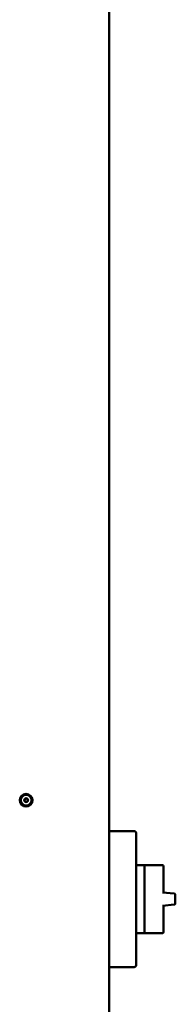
# Model space of a CAD drawing. Header units: millimetres. Extents: x 90 to 4365, y 90 to 12186.
# Tile 18 of 21: x 2905 to 3052, y 1508 to 2436. Entities that reach past the tile are written whole.
import ezdxf

# ---------------------------------------------------------------- set-up
doc = ezdxf.new("R2010")
doc.units = ezdxf.units.MM
doc.header["$LTSCALE"] = 15
doc.layers.add('Visible (ISO)', color=7, linetype='Continuous', lineweight=50)

msp = doc.modelspace()

# ---------------------------------------------------------------- linework, layer by layer
at = {"layer": 'Visible (ISO)'}
for p, q in [((2989.35, 2479.78), (2989.35, 957.78)), ((2989.35, 1670.87), (3012.85, 1670.87)), ((3014.85, 1666.87), (3014.85, 1668.87)), ((3014.85, 1666.87), (3014.85, 1546.68)), ((3021.65, 1638.78), (3014.85, 1638.78)), ((3022.65, 1638.78), (3039.55, 1638.78)), ((3022.65, 1630.28), (3022.65, 1637.78)), ((3040.55, 1612.89), (3040.55, 1637.78)), ((3022.65, 1630.28), (3022.65, 1614.72)), ((3050.55, 1612.02), (3039.55, 1612.98)), ((3051.55, 1611.01), (3051.55, 1606.78)), ((3051.55, 1606.78), (3051.55, 1602.54)), ((3022.65, 1598.84), (3022.65, 1583.28)), ((3039.55, 1600.58), (3050.55, 1601.54)), ((3040.55, 1575.78), (3040.55, 1600.67)), ((3022.65, 1575.78), (3022.65, 1583.28)), ((3014.85, 1574.78), (3021.65, 1574.78)), ((3022.65, 1574.78), (3039.55, 1574.78)), ((3012.85, 1542.68), (2989.35, 1542.68)), ((3014.85, 1544.68), (3014.85, 1546.68))]:
    msp.add_line(p, q, dxfattribs=at)
for radius in [6, 5, 1.8, 1.5]:
    msp.add_circle((2911.35, 1700.03), radius, dxfattribs=at)
for centre, radius, start, end in [((3012.85, 1668.87), 2, 0, 90), ((3021.65, 1637.78), 1, 0, 90), ((3039.55, 1637.78), 1, 0, 90), ((3021.65, 1575.78), 1, 270, 0), ((3039.55, 1575.78), 1, 270, 0), ((3012.85, 1544.68), 2, 270, 0)]:
    msp.add_arc(centre, radius, start, end, dxfattribs=at)
for centre, major_axis, start_param, end_param in [((3050.62, 1612.01), (-3.96, 0.35), 4.707847, 4.729846), ((3050.62, 1601.55), (3.96, 0.35), 4.694932, 4.716931)]:
    msp.add_ellipse(centre, major_axis=major_axis, ratio=0.000077, start_param=start_param, end_param=end_param, dxfattribs=at)
for points in [[(2909.56, 1700.03), (2910, 1700.8), (2910.45, 1701.58)], [(2910.45, 1698.48), (2910, 1699.25), (2909.56, 1700.03)], [(2910.45, 1701.58), (2911.35, 1701.58), (2912.24, 1701.58)], [(2912.24, 1701.58), (2912.69, 1700.8), (2913.14, 1700.03)], [(2913.14, 1700.03), (2912.69, 1699.25), (2912.24, 1698.48)], [(2912.24, 1698.48), (2911.35, 1698.48), (2910.45, 1698.48)]]:
    msp.add_rational_spline(points, [1.00305832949, 1.15823199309, 1.00305832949], degree=2, dxfattribs=at)
for points, knots in [([(3021.65, 1638.78), (3021.65, 1638.78), (3021.66, 1638.78), (3021.67, 1638.78), (3021.69, 1638.78), (3021.72, 1638.78), (3021.75, 1638.78), (3021.81, 1638.78), (3021.89, 1638.78), (3021.98, 1638.78), (3022.17, 1638.78), (3022.41, 1638.78), (3022.65, 1638.78)], [0, 0, 0, 0, 0.001004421, 0.001004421, 0.001004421, 0.002003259, 0.002003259, 0.002003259, 0.004006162, 0.004006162, 0.004006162, 0.008013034, 0.008013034, 0.008013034, 0.008013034]), ([(3022.65, 1637.78), (3022.65, 1638.03), (3022.65, 1638.23), (3022.65, 1638.44), (3022.65, 1638.49), (3022.65, 1638.69), (3022.65, 1638.78), (3022.65, 1638.78), (3022.65, 1638.78), (3022.65, 1638.78)], [-0.7984853, -0.7984853, -0.7984853, -0.7984853, -0.498763, -0.498763, -0.3973966, -0.3973966, 0, 0, 0.0037798, 0.0037798, 0.0037798, 0.0037798]), ([(3022.65, 1606.78), (3022.65, 1606.79), (3022.65, 1606.8), (3022.65, 1608.14), (3022.65, 1609.46), (3022.65, 1611.11), (3022.65, 1611.45), (3022.65, 1612.77), (3022.65, 1613.75), (3022.65, 1614.72)], [-0.8023037, -0.8023037, -0.8023037, -0.8023037, -0.7985236, -0.7985236, -0.401108, -0.401108, -0.2997367, -0.2997367, 0, 0, 0, 0]), ([(3022.65, 1598.84), (3022.65, 1599.81), (3022.65, 1600.79), (3022.65, 1602.11), (3022.65, 1602.44), (3022.65, 1604.09), (3022.65, 1605.42), (3022.65, 1606.75), (3022.65, 1606.77), (3022.65, 1606.78)], [-0.7984853, -0.7984853, -0.7984853, -0.7984853, -0.498763, -0.498763, -0.3973966, -0.3973966, 0, 0, 0.0037798, 0.0037798, 0.0037798, 0.0037798]), ([(3051.55, 1611.01), (3051.55, 1611.04), (3051.55, 1611.06), (3051.54, 1611.12), (3051.54, 1611.15), (3051.52, 1611.25), (3051.5, 1611.32), (3051.43, 1611.49), (3051.37, 1611.6), (3051.21, 1611.77), (3051.12, 1611.84), (3050.96, 1611.93), (3050.89, 1611.95), (3050.76, 1611.99), (3050.7, 1612), (3050.63, 1612.01)], [0.000001, 0.000001, 0.000001, 0.000001, 0.0075579, 0.0075579, 0.0171673, 0.0171673, 0.0378539, 0.0378539, 0.0745063, 0.0745063, 0.1083759, 0.1083759, 0.1291652, 0.1291652, 0.1488433, 0.1488433, 0.1488433, 0.1488433]), ([(3050.63, 1601.55), (3050.7, 1601.55), (3050.76, 1601.57), (3050.89, 1601.6), (3050.96, 1601.63), (3051.12, 1601.72), (3051.21, 1601.79), (3051.37, 1601.96), (3051.43, 1602.06), (3051.5, 1602.24), (3051.52, 1602.31), (3051.54, 1602.41), (3051.54, 1602.44), (3051.55, 1602.49), (3051.55, 1602.52), (3051.55, 1602.54)], [0.000001, 0.000001, 0.000001, 0.000001, 0.0197016, 0.0197016, 0.0405175, 0.0405175, 0.0743761, 0.0743761, 0.1110331, 0.1110331, 0.1316773, 0.1316773, 0.1412691, 0.1412691, 0.1488159, 0.1488159, 0.1488159, 0.1488159]), ([(3022.65, 1574.78), (3022.41, 1574.78), (3022.17, 1574.78), (3021.98, 1574.78), (3021.89, 1574.78), (3021.81, 1574.78), (3021.75, 1574.78), (3021.72, 1574.78), (3021.69, 1574.78), (3021.67, 1574.78), (3021.66, 1574.78), (3021.65, 1574.78), (3021.65, 1574.78)], [-0.000035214, -0.000035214, -0.000035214, -0.000035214, 0.003967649, 0.003967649, 0.003967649, 0.005966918, 0.005966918, 0.005966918, 0.00696701, 0.00696701, 0.00696701, 0.007970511, 0.007970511, 0.007970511, 0.007970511]), ([(3022.65, 1574.78), (3022.65, 1574.78), (3022.65, 1574.78), (3022.65, 1574.78), (3022.65, 1574.86), (3022.65, 1575.07), (3022.65, 1575.12), (3022.65, 1575.33), (3022.65, 1575.53), (3022.65, 1575.78)], [-0.8023037, -0.8023037, -0.8023037, -0.8023037, -0.7985236, -0.7985236, -0.401108, -0.401108, -0.2997367, -0.2997367, 0, 0, 0, 0])]:
    msp.add_open_spline(points, degree=3, knots=knots, dxfattribs=at)

doc.saveas('drawing.dxf')
